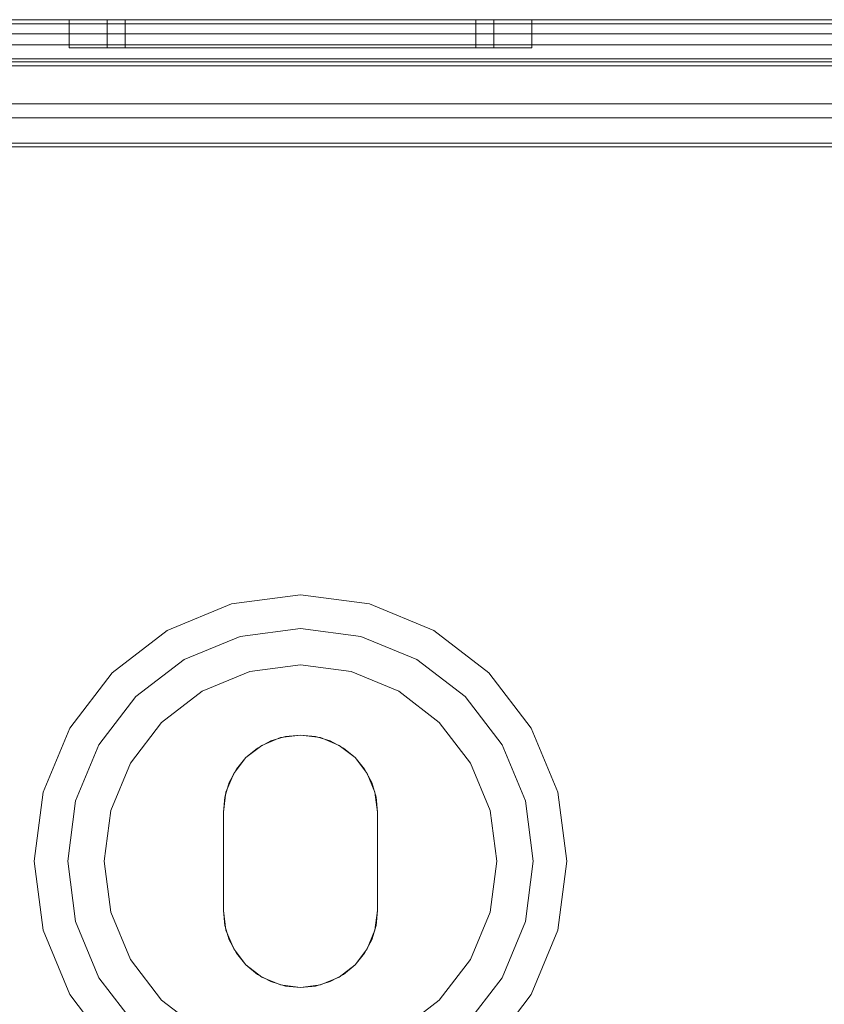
# Model space of a CAD drawing. Extents: x -620 to 300, y 62 to 1112.
# Tile 84 of 235: x -157.655 to -157.081, y 270.11 to 270.812. Entities that reach past the tile are written whole.
import ezdxf

# ---------------------------------------------------------------- set-up
doc = ezdxf.new("R2010")
doc.units = 0
doc.layers.get('0').update_dxf_attribs({"lineweight": 13})

# ---------------------------------------------------------------- blocks, each defined once
blk = doc.blocks.new('Blockreferenz-A06CPVISL0')
at = {"color": 251, "linetype": 'ByBlock', "lineweight": -2, "ltscale": 0.13, "true_color": 0x636363}
for p, q in [((-155.60474, 270.8121), (-157.90474, 270.8121)), ((-155.60474, 270.80922), (-157.90474, 270.80922)), ((-155.78074, 270.7941), (-157.72874, 270.7941)), ((-157.72874, 270.7941), (-155.78074, 270.7941)), ((-157.90474, 270.77922), (-155.60474, 270.77922)), ((-157.72874, 270.7421), (-155.78074, 270.7421)), ((-155.78074, 270.7421), (-157.72874, 270.7421)), ((-157.73474, 270.7241), (-155.77474, 270.7241)), ((-157.73221, 270.72157), (-155.77727, 270.72157))]:
    blk.add_line(p, q, dxfattribs=at)
blk = doc.blocks.new('Blockreferenz-A06CPVJ0L0')
at = {"color": 9, "linetype": 'ByBlock', "lineweight": -2, "ltscale": 0.13, "true_color": 0xc1c9c4}
for p, q in [((-155.60474, 270.8121), (-157.90474, 270.8121)), ((-155.60474, 270.8121), (-157.90474, 270.8121)), ((-156.75474, 270.8121), (-157.79474, 270.8121)), ((-157.79474, 270.8121), (-156.75474, 270.8121)), ((-155.72474, 270.8121), (-157.78474, 270.8121)), ((-157.78474, 270.8121), (-155.72474, 270.8121)), ((-157.61974, 270.8121), (-157.61974, 270.7921)), ((-157.61412, 270.8121), (-157.61974, 270.8121)), ((-157.61974, 270.8121), (-157.61412, 270.8121)), ((-157.59764, 270.8121), (-157.61412, 270.8121)), ((-157.61412, 270.8121), (-157.59764, 270.8121)), ((-157.57142, 270.8121), (-157.59764, 270.8121)), ((-157.59764, 270.8121), (-157.57142, 270.8121)), ((-157.59264, 270.8121), (-157.59264, 270.7921)), ((-157.58999, 270.8121), (-157.59264, 270.8121)), ((-157.59264, 270.8121), (-157.58999, 270.8121)), ((-157.58215, 270.8121), (-157.58999, 270.8121)), ((-157.58999, 270.8121), (-157.58215, 270.8121)), ((-157.5694, 270.8121), (-157.58215, 270.8121)), ((-157.58215, 270.8121), (-157.5694, 270.8121)), ((-157.57974, 270.8121), (-157.57974, 270.7921)), ((-157.57734, 270.8121), (-157.57974, 270.8121)), ((-157.57974, 270.8121), (-157.57734, 270.8121)), ((-157.57023, 270.8121), (-157.57734, 270.8121)), ((-157.57734, 270.8121), (-157.57023, 270.8121)), ((-157.53724, 270.8121), (-157.57142, 270.8121)), ((-157.57142, 270.8121), (-157.53724, 270.8121)), ((-157.55868, 270.8121), (-157.57023, 270.8121)), ((-157.57023, 270.8121), (-157.55868, 270.8121)), ((-157.55225, 270.8121), (-157.5694, 270.8121)), ((-157.5694, 270.8121), (-157.55225, 270.8121)), ((-157.54313, 270.8121), (-157.55868, 270.8121)), ((-157.55868, 270.8121), (-157.54313, 270.8121)), ((-157.53136, 270.8121), (-157.55225, 270.8121)), ((-157.55225, 270.8121), (-157.53136, 270.8121)), ((-157.52419, 270.8121), (-157.54313, 270.8121)), ((-157.54313, 270.8121), (-157.52419, 270.8121)), ((-157.49745, 270.8121), (-157.53724, 270.8121)), ((-157.53724, 270.8121), (-157.49745, 270.8121)), ((-157.50751, 270.8121), (-157.53136, 270.8121)), ((-157.53136, 270.8121), (-157.50751, 270.8121)), ((-157.50258, 270.8121), (-157.52419, 270.8121)), ((-157.52419, 270.8121), (-157.50258, 270.8121)), ((-157.48165, 270.8121), (-157.50751, 270.8121)), ((-157.50751, 270.8121), (-157.48165, 270.8121)), ((-157.47913, 270.8121), (-157.50258, 270.8121)), ((-157.50258, 270.8121), (-157.47913, 270.8121)), ((-157.45474, 270.8121), (-157.49745, 270.8121)), ((-157.49745, 270.8121), (-157.45474, 270.8121)), ((-157.45474, 270.8121), (-157.48165, 270.8121)), ((-157.48165, 270.8121), (-157.45474, 270.8121)), ((-157.45474, 270.8121), (-157.47913, 270.8121)), ((-157.47913, 270.8121), (-157.45474, 270.8121)), ((-157.42784, 270.8121), (-157.45474, 270.8121)), ((-157.41204, 270.8121), (-157.45474, 270.8121)), ((-157.43036, 270.8121), (-157.45474, 270.8121)), ((-157.45474, 270.8121), (-157.42784, 270.8121)), ((-157.45474, 270.8121), (-157.41204, 270.8121)), ((-157.45474, 270.8121), (-157.43036, 270.8121)), ((-157.40691, 270.8121), (-157.43036, 270.8121)), ((-157.43036, 270.8121), (-157.40691, 270.8121)), ((-157.40197, 270.8121), (-157.42784, 270.8121)), ((-157.42784, 270.8121), (-157.40197, 270.8121)), ((-157.37224, 270.8121), (-157.41204, 270.8121)), ((-157.41204, 270.8121), (-157.37224, 270.8121)), ((-157.3853, 270.8121), (-157.40691, 270.8121)), ((-157.40691, 270.8121), (-157.3853, 270.8121)), ((-157.37813, 270.8121), (-157.40197, 270.8121)), ((-157.40197, 270.8121), (-157.37813, 270.8121)), ((-157.36635, 270.8121), (-157.3853, 270.8121)), ((-157.3853, 270.8121), (-157.36635, 270.8121)), ((-157.35723, 270.8121), (-157.37813, 270.8121)), ((-157.37813, 270.8121), (-157.35723, 270.8121)), ((-157.33807, 270.8121), (-157.37224, 270.8121)), ((-157.37224, 270.8121), (-157.33807, 270.8121)), ((-157.35081, 270.8121), (-157.36635, 270.8121)), ((-157.36635, 270.8121), (-157.35081, 270.8121)), ((-157.34008, 270.8121), (-157.35723, 270.8121)), ((-157.35723, 270.8121), (-157.34008, 270.8121)), ((-157.33926, 270.8121), (-157.35081, 270.8121)), ((-157.35081, 270.8121), (-157.33926, 270.8121)), ((-157.32734, 270.8121), (-157.34008, 270.8121)), ((-157.34008, 270.8121), (-157.32734, 270.8121)), ((-157.33214, 270.8121), (-157.33926, 270.8121)), ((-157.33926, 270.8121), (-157.33214, 270.8121)), ((-157.31185, 270.8121), (-157.33807, 270.8121)), ((-157.33807, 270.8121), (-157.31185, 270.8121)), ((-157.32974, 270.8121), (-157.33214, 270.8121)), ((-157.33214, 270.8121), (-157.32974, 270.8121)), ((-157.32974, 270.7921), (-157.32974, 270.8121)), ((-157.31949, 270.8121), (-157.32734, 270.8121)), ((-157.32734, 270.8121), (-157.31949, 270.8121)), ((-157.31684, 270.8121), (-157.31949, 270.8121)), ((-157.31949, 270.8121), (-157.31684, 270.8121)), ((-157.31684, 270.7921), (-157.31684, 270.8121)), ((-157.29537, 270.8121), (-157.31185, 270.8121)), ((-157.31185, 270.8121), (-157.29537, 270.8121)), ((-157.28974, 270.8121), (-157.29537, 270.8121)), ((-157.29537, 270.8121), (-157.28974, 270.8121)), ((-157.28974, 270.7921), (-157.28974, 270.8121)), ((-157.79474, 270.8021), (-156.75474, 270.8021)), ((-157.79474, 270.8021), (-156.75474, 270.8021)), ((-157.78474, 270.8021), (-155.72474, 270.8021)), ((-155.72474, 270.8021), (-157.78474, 270.8021)), ((-157.61974, 270.7921), (-157.61412, 270.7921)), ((-157.61974, 270.7921), (-157.61412, 270.7921)), ((-157.61412, 270.7921), (-157.59764, 270.7921)), ((-157.61412, 270.7921), (-157.59764, 270.7921)), ((-157.59764, 270.7921), (-157.57142, 270.7921)), ((-157.59764, 270.7921), (-157.57142, 270.7921)), ((-157.59264, 270.7921), (-157.58794, 270.7921)), ((-157.59264, 270.7921), (-157.58794, 270.7921)), ((-157.58794, 270.7921), (-157.57417, 270.7921)), ((-157.58794, 270.7921), (-157.57417, 270.7921)), ((-157.57974, 270.7921), (-157.57548, 270.7921)), ((-157.57974, 270.7921), (-157.57548, 270.7921)), ((-157.57548, 270.7921), (-157.563, 270.7921)), ((-157.57548, 270.7921), (-157.563, 270.7921)), ((-157.57417, 270.7921), (-157.55225, 270.7921)), ((-157.57417, 270.7921), (-157.55225, 270.7921)), ((-157.57142, 270.7921), (-157.53724, 270.7921)), ((-157.57142, 270.7921), (-157.53724, 270.7921)), ((-157.563, 270.7921), (-157.54313, 270.7921)), ((-157.563, 270.7921), (-157.54313, 270.7921)), ((-157.55225, 270.7921), (-157.52369, 270.7921)), ((-157.55225, 270.7921), (-157.52369, 270.7921)), ((-157.54313, 270.7921), (-157.51724, 270.7921)), ((-157.54313, 270.7921), (-157.51724, 270.7921)), ((-157.53724, 270.7921), (-157.49745, 270.7921)), ((-157.53724, 270.7921), (-157.49745, 270.7921)), ((-157.52369, 270.7921), (-157.49043, 270.7921)), ((-157.52369, 270.7921), (-157.49043, 270.7921)), ((-157.51724, 270.7921), (-157.4871, 270.7921)), ((-157.51724, 270.7921), (-157.4871, 270.7921)), ((-157.49745, 270.7921), (-157.45474, 270.7921)), ((-157.49745, 270.7921), (-157.45474, 270.7921)), ((-157.49043, 270.7921), (-157.45474, 270.7921)), ((-157.49043, 270.7921), (-157.45474, 270.7921)), ((-157.4871, 270.7921), (-157.45474, 270.7921)), ((-157.4871, 270.7921), (-157.45474, 270.7921)), ((-157.45474, 270.7921), (-157.41905, 270.7921)), ((-157.45474, 270.7921), (-157.41204, 270.7921)), ((-157.45474, 270.7921), (-157.42239, 270.7921)), ((-157.45474, 270.7921), (-157.41204, 270.7921)), ((-157.45474, 270.7921), (-157.41905, 270.7921)), ((-157.45474, 270.7921), (-157.42239, 270.7921)), ((-157.42239, 270.7921), (-157.39224, 270.7921)), ((-157.42239, 270.7921), (-157.39224, 270.7921)), ((-157.41905, 270.7921), (-157.38579, 270.7921)), ((-157.41905, 270.7921), (-157.38579, 270.7921)), ((-157.41204, 270.7921), (-157.37224, 270.7921)), ((-157.41204, 270.7921), (-157.37224, 270.7921)), ((-157.39224, 270.7921), (-157.36635, 270.7921)), ((-157.39224, 270.7921), (-157.36635, 270.7921)), ((-157.38579, 270.7921), (-157.35723, 270.7921)), ((-157.38579, 270.7921), (-157.35723, 270.7921)), ((-157.37224, 270.7921), (-157.33807, 270.7921)), ((-157.37224, 270.7921), (-157.33807, 270.7921)), ((-157.36635, 270.7921), (-157.34649, 270.7921)), ((-157.36635, 270.7921), (-157.34649, 270.7921)), ((-157.35723, 270.7921), (-157.33532, 270.7921)), ((-157.35723, 270.7921), (-157.33532, 270.7921)), ((-157.34649, 270.7921), (-157.334, 270.7921)), ((-157.34649, 270.7921), (-157.334, 270.7921)), ((-157.33807, 270.7921), (-157.31185, 270.7921)), ((-157.33807, 270.7921), (-157.31185, 270.7921)), ((-157.33532, 270.7921), (-157.32154, 270.7921)), ((-157.33532, 270.7921), (-157.32154, 270.7921)), ((-157.334, 270.7921), (-157.32974, 270.7921)), ((-157.334, 270.7921), (-157.32974, 270.7921)), ((-157.32154, 270.7921), (-157.31684, 270.7921)), ((-157.32154, 270.7921), (-157.31684, 270.7921)), ((-157.31185, 270.7921), (-157.29537, 270.7921)), ((-157.31185, 270.7921), (-157.29537, 270.7921)), ((-157.29537, 270.7921), (-157.28974, 270.7921)), ((-157.29537, 270.7921), (-157.28974, 270.7921)), ((-157.90474, 270.7841), (-155.60474, 270.7841)), ((-157.90474, 270.7821), (-157.05474, 270.7821)), ((-155.78074, 270.7841), (-157.72874, 270.7841)), ((-157.72874, 270.7521), (-155.78074, 270.7521)), ((-157.01974, 270.7521), (-157.72874, 270.7521)), ((-157.76221, 270.7241), (-157.01974, 270.7241)), ((-157.01974, 270.7241), (-157.76195, 270.7241)), ((-157.50392, 270.39563), (-157.54974, 270.37665)), ((-157.50392, 270.39563), (-157.54974, 270.37665)), ((-157.45474, 270.4021), (-157.50392, 270.39563)), ((-157.45474, 270.4021), (-157.50392, 270.39563)), ((-157.40557, 270.39563), (-157.45474, 270.4021)), ((-157.40557, 270.39563), (-157.45474, 270.4021)), ((-157.35974, 270.37665), (-157.40557, 270.39563)), ((-157.35974, 270.37665), (-157.40557, 270.39563)), ((-157.54974, 270.37665), (-157.58909, 270.34646)), ((-157.54974, 270.37665), (-157.58909, 270.34646)), ((-157.49771, 270.37245), (-157.45474, 270.3781)), ((-157.45474, 270.3781), (-157.49771, 270.37245)), ((-157.45474, 270.3781), (-157.41178, 270.37245)), ((-157.41178, 270.37245), (-157.45474, 270.3781)), ((-157.32039, 270.34646), (-157.35974, 270.37665)), ((-157.32039, 270.34646), (-157.35974, 270.37665)), ((-157.53774, 270.35587), (-157.49771, 270.37245)), ((-157.49771, 270.37245), (-157.53774, 270.35587)), ((-157.41178, 270.37245), (-157.37174, 270.35587)), ((-157.37174, 270.35587), (-157.41178, 270.37245)), ((-157.57212, 270.32948), (-157.53774, 270.35587)), ((-157.53774, 270.35587), (-157.57212, 270.32948)), ((-157.37174, 270.35587), (-157.33736, 270.32948)), ((-157.33736, 270.32948), (-157.37174, 270.35587)), ((-157.58909, 270.34646), (-157.61929, 270.3071)), ((-157.58909, 270.34646), (-157.61929, 270.3071)), ((-157.49098, 270.34733), (-157.52474, 270.33335)), ((-157.52474, 270.33335), (-157.49098, 270.34733)), ((-157.45474, 270.3521), (-157.49098, 270.34733)), ((-157.49098, 270.34733), (-157.45474, 270.3521)), ((-157.41851, 270.34733), (-157.45474, 270.3521)), ((-157.45474, 270.3521), (-157.41851, 270.34733)), ((-157.38474, 270.33335), (-157.41851, 270.34733)), ((-157.41851, 270.34733), (-157.38474, 270.33335)), ((-157.2902, 270.3071), (-157.32039, 270.34646)), ((-157.2902, 270.3071), (-157.32039, 270.34646)), ((-157.52474, 270.33335), (-157.55374, 270.3111)), ((-157.55374, 270.3111), (-157.52474, 270.33335)), ((-157.35575, 270.3111), (-157.38474, 270.33335)), ((-157.38474, 270.33335), (-157.35575, 270.3111)), ((-157.5985, 270.2951), (-157.57212, 270.32948)), ((-157.57212, 270.32948), (-157.5985, 270.2951)), ((-157.33736, 270.32948), (-157.31098, 270.2951)), ((-157.31098, 270.2951), (-157.33736, 270.32948)), ((-157.61929, 270.3071), (-157.63827, 270.26128)), ((-157.61929, 270.3071), (-157.63827, 270.26128)), ((-157.55374, 270.3111), (-157.57599, 270.2821)), ((-157.57599, 270.2821), (-157.55374, 270.3111)), ((-157.3335, 270.2821), (-157.35575, 270.3111)), ((-157.35575, 270.3111), (-157.3335, 270.2821)), ((-157.27122, 270.26128), (-157.2902, 270.3071)), ((-157.27122, 270.26128), (-157.2902, 270.3071)), ((-157.4853, 270.29284), (-157.47579, 270.29792)), ((-157.47579, 270.29792), (-157.4853, 270.29284)), ((-157.48224, 270.29474), (-157.46898, 270.30023)), ((-157.46898, 270.30023), (-157.48224, 270.29474)), ((-157.47579, 270.29792), (-157.46547, 270.30105)), ((-157.46547, 270.30105), (-157.47579, 270.29792)), ((-157.46898, 270.30023), (-157.45474, 270.3021)), ((-157.45474, 270.3021), (-157.46898, 270.30023)), ((-157.46547, 270.30105), (-157.45474, 270.3021)), ((-157.45474, 270.3021), (-157.46547, 270.30105)), ((-157.45474, 270.3021), (-157.44401, 270.30105)), ((-157.44401, 270.30105), (-157.45474, 270.3021)), ((-157.45474, 270.3021), (-157.44051, 270.30023)), ((-157.44051, 270.30023), (-157.45474, 270.3021)), ((-157.44401, 270.30105), (-157.4337, 270.29792)), ((-157.4337, 270.29792), (-157.44401, 270.30105)), ((-157.44051, 270.30023), (-157.42724, 270.29474)), ((-157.42724, 270.29474), (-157.44051, 270.30023)), ((-157.4337, 270.29792), (-157.42419, 270.29284)), ((-157.42419, 270.29284), (-157.4337, 270.29792)), ((-157.61509, 270.25507), (-157.5985, 270.2951)), ((-157.5985, 270.2951), (-157.61509, 270.25507)), ((-157.49363, 270.286), (-157.48224, 270.29474)), ((-157.48224, 270.29474), (-157.49363, 270.286)), ((-157.49363, 270.286), (-157.4853, 270.29284)), ((-157.4853, 270.29284), (-157.49363, 270.286)), ((-157.42724, 270.29474), (-157.41585, 270.286)), ((-157.41585, 270.286), (-157.42724, 270.29474)), ((-157.42419, 270.29284), (-157.41585, 270.286)), ((-157.41585, 270.286), (-157.42419, 270.29284)), ((-157.31098, 270.2951), (-157.2944, 270.25507)), ((-157.2944, 270.25507), (-157.31098, 270.2951)), ((-157.50237, 270.2746), (-157.49363, 270.286)), ((-157.49363, 270.286), (-157.50237, 270.2746)), ((-157.50047, 270.27766), (-157.49363, 270.286)), ((-157.49363, 270.286), (-157.50047, 270.27766)), ((-157.41585, 270.286), (-157.40901, 270.27766)), ((-157.40901, 270.27766), (-157.41585, 270.286)), ((-157.41585, 270.286), (-157.40711, 270.2746)), ((-157.40711, 270.2746), (-157.41585, 270.286)), ((-157.57599, 270.2821), (-157.58997, 270.24834)), ((-157.58997, 270.24834), (-157.57599, 270.2821)), ((-157.50556, 270.26815), (-157.50047, 270.27766)), ((-157.50047, 270.27766), (-157.50556, 270.26815)), ((-157.40901, 270.27766), (-157.40393, 270.26815)), ((-157.40393, 270.26815), (-157.40901, 270.27766)), ((-157.31951, 270.24834), (-157.3335, 270.2821)), ((-157.3335, 270.2821), (-157.31951, 270.24834)), ((-157.50787, 270.26134), (-157.50237, 270.2746)), ((-157.50237, 270.2746), (-157.50787, 270.26134)), ((-157.40711, 270.2746), (-157.40162, 270.26134)), ((-157.40162, 270.26134), (-157.40711, 270.2746)), ((-157.50869, 270.25783), (-157.50556, 270.26815)), ((-157.50556, 270.26815), (-157.50869, 270.25783)), ((-157.40393, 270.26815), (-157.4008, 270.25783)), ((-157.4008, 270.25783), (-157.40393, 270.26815)), ((-157.63827, 270.26128), (-157.64474, 270.2121)), ((-157.63827, 270.26128), (-157.64474, 270.2121)), ((-157.62074, 270.2121), (-157.61509, 270.25507)), ((-157.61509, 270.25507), (-157.62074, 270.2121)), ((-157.50974, 270.2471), (-157.50787, 270.26134)), ((-157.50787, 270.26134), (-157.50974, 270.2471)), ((-157.50974, 270.2471), (-157.50869, 270.25783)), ((-157.50869, 270.25783), (-157.50974, 270.2471)), ((-157.40162, 270.26134), (-157.39974, 270.2471)), ((-157.39974, 270.2471), (-157.40162, 270.26134)), ((-157.4008, 270.25783), (-157.39974, 270.2471)), ((-157.39974, 270.2471), (-157.4008, 270.25783)), ((-157.2944, 270.25507), (-157.28874, 270.2121)), ((-157.28874, 270.2121), (-157.2944, 270.25507)), ((-157.26474, 270.2121), (-157.27122, 270.26128)), ((-157.26474, 270.2121), (-157.27122, 270.26128)), ((-157.58997, 270.24834), (-157.59474, 270.2121)), ((-157.59474, 270.2121), (-157.58997, 270.24834)), ((-157.31474, 270.2121), (-157.31951, 270.24834)), ((-157.31951, 270.24834), (-157.31474, 270.2121)), ((-157.50974, 270.2121), (-157.50974, 270.2471)), ((-157.50974, 270.2471), (-157.50974, 270.2121)), ((-157.50974, 270.2471), (-157.50974, 270.2471)), ((-157.50974, 270.1771), (-157.50974, 270.2471)), ((-157.50974, 270.2471), (-157.50974, 270.1771)), ((-157.50974, 270.2471), (-157.50974, 270.2471)), ((-157.39974, 270.2471), (-157.39974, 270.2121)), ((-157.39974, 270.2121), (-157.39974, 270.2471)), ((-157.39974, 270.2471), (-157.39974, 270.2471)), ((-157.39974, 270.2471), (-157.39974, 270.1771)), ((-157.39974, 270.1771), (-157.39974, 270.2471)), ((-157.39974, 270.2471), (-157.39974, 270.2471)), ((-157.64474, 270.2121), (-157.63827, 270.16293)), ((-157.64474, 270.2121), (-157.63827, 270.16293)), ((-157.61509, 270.16914), (-157.62074, 270.2121)), ((-157.62074, 270.2121), (-157.61509, 270.16914)), ((-157.59474, 270.2121), (-157.58997, 270.17587)), ((-157.58997, 270.17587), (-157.59474, 270.2121)), ((-157.50974, 270.1771), (-157.50974, 270.2121)), ((-157.50974, 270.2121), (-157.50974, 270.1771)), ((-157.39974, 270.2121), (-157.39974, 270.1771)), ((-157.39974, 270.1771), (-157.39974, 270.2121)), ((-157.31951, 270.17587), (-157.31474, 270.2121)), ((-157.31474, 270.2121), (-157.31951, 270.17587)), ((-157.28874, 270.2121), (-157.2944, 270.16914)), ((-157.2944, 270.16914), (-157.28874, 270.2121)), ((-157.27122, 270.16293), (-157.26474, 270.2121)), ((-157.27122, 270.16293), (-157.26474, 270.2121)), ((-157.58997, 270.17587), (-157.57599, 270.1421)), ((-157.57599, 270.1421), (-157.58997, 270.17587)), ((-157.50869, 270.16637), (-157.50974, 270.1771)), ((-157.50974, 270.1771), (-157.50869, 270.16637)), ((-157.50974, 270.1771), (-157.50974, 270.1771)), ((-157.50787, 270.16287), (-157.50974, 270.1771)), ((-157.50974, 270.1771), (-157.50787, 270.16287)), ((-157.50974, 270.1771), (-157.50974, 270.1771)), ((-157.39974, 270.1771), (-157.40162, 270.16287)), ((-157.40162, 270.16287), (-157.39974, 270.1771)), ((-157.39974, 270.1771), (-157.4008, 270.16637)), ((-157.4008, 270.16637), (-157.39974, 270.1771)), ((-157.39974, 270.1771), (-157.39974, 270.1771)), ((-157.39974, 270.1771), (-157.39974, 270.1771)), ((-157.3335, 270.1421), (-157.31951, 270.17587)), ((-157.31951, 270.17587), (-157.3335, 270.1421)), ((-157.5985, 270.1291), (-157.61509, 270.16914)), ((-157.61509, 270.16914), (-157.5985, 270.1291)), ((-157.50556, 270.15606), (-157.50869, 270.16637)), ((-157.50869, 270.16637), (-157.50556, 270.15606)), ((-157.4008, 270.16637), (-157.40393, 270.15606)), ((-157.40393, 270.15606), (-157.4008, 270.16637)), ((-157.2944, 270.16914), (-157.31098, 270.1291)), ((-157.31098, 270.1291), (-157.2944, 270.16914)), ((-157.63827, 270.16293), (-157.61929, 270.1171)), ((-157.63827, 270.16293), (-157.61929, 270.1171)), ((-157.50237, 270.1496), (-157.50787, 270.16287)), ((-157.50787, 270.16287), (-157.50237, 270.1496)), ((-157.40162, 270.16287), (-157.40711, 270.1496)), ((-157.40711, 270.1496), (-157.40162, 270.16287)), ((-157.2902, 270.1171), (-157.27122, 270.16293)), ((-157.2902, 270.1171), (-157.27122, 270.16293)), ((-157.50047, 270.14655), (-157.50556, 270.15606)), ((-157.50556, 270.15606), (-157.50047, 270.14655)), ((-157.40393, 270.15606), (-157.40901, 270.14655)), ((-157.40901, 270.14655), (-157.40393, 270.15606)), ((-157.49363, 270.13821), (-157.50237, 270.1496)), ((-157.50237, 270.1496), (-157.49363, 270.13821)), ((-157.49363, 270.13821), (-157.50047, 270.14655)), ((-157.50047, 270.14655), (-157.49363, 270.13821)), ((-157.40711, 270.1496), (-157.41585, 270.13821)), ((-157.41585, 270.13821), (-157.40711, 270.1496)), ((-157.40901, 270.14655), (-157.41585, 270.13821)), ((-157.41585, 270.13821), (-157.40901, 270.14655)), ((-157.57599, 270.1421), (-157.55374, 270.11311)), ((-157.55374, 270.11311), (-157.57599, 270.1421)), ((-157.4853, 270.13137), (-157.49363, 270.13821)), ((-157.49363, 270.13821), (-157.4853, 270.13137)), ((-157.48224, 270.12947), (-157.49363, 270.13821)), ((-157.49363, 270.13821), (-157.48224, 270.12947)), ((-157.41585, 270.13821), (-157.42724, 270.12947)), ((-157.42724, 270.12947), (-157.41585, 270.13821)), ((-157.41585, 270.13821), (-157.42419, 270.13137)), ((-157.42419, 270.13137), (-157.41585, 270.13821)), ((-157.35575, 270.11311), (-157.3335, 270.1421)), ((-157.3335, 270.1421), (-157.35575, 270.11311)), ((-157.57212, 270.09473), (-157.5985, 270.1291)), ((-157.5985, 270.1291), (-157.57212, 270.09473)), ((-157.47579, 270.12629), (-157.4853, 270.13137)), ((-157.4853, 270.13137), (-157.47579, 270.12629)), ((-157.46898, 270.12398), (-157.48224, 270.12947)), ((-157.48224, 270.12947), (-157.46898, 270.12398)), ((-157.42724, 270.12947), (-157.44051, 270.12398)), ((-157.44051, 270.12398), (-157.42724, 270.12947)), ((-157.42419, 270.13137), (-157.4337, 270.12629)), ((-157.4337, 270.12629), (-157.42419, 270.13137)), ((-157.31098, 270.1291), (-157.33736, 270.09473)), ((-157.33736, 270.09473), (-157.31098, 270.1291)), ((-157.46547, 270.12316), (-157.47579, 270.12629)), ((-157.47579, 270.12629), (-157.46547, 270.12316)), ((-157.45474, 270.1221), (-157.46898, 270.12398)), ((-157.46898, 270.12398), (-157.45474, 270.1221)), ((-157.45474, 270.1221), (-157.46547, 270.12316)), ((-157.46547, 270.12316), (-157.45474, 270.1221)), ((-157.44051, 270.12398), (-157.45474, 270.1221)), ((-157.45474, 270.1221), (-157.44051, 270.12398)), ((-157.44401, 270.12316), (-157.45474, 270.1221)), ((-157.45474, 270.1221), (-157.44401, 270.12316)), ((-157.4337, 270.12629), (-157.44401, 270.12316)), ((-157.44401, 270.12316), (-157.4337, 270.12629)), ((-157.61929, 270.1171), (-157.58909, 270.07775)), ((-157.61929, 270.1171), (-157.58909, 270.07775)), ((-157.32039, 270.07775), (-157.2902, 270.1171)), ((-157.32039, 270.07775), (-157.2902, 270.1171)), ((-157.55374, 270.11311), (-157.52474, 270.09086)), ((-157.52474, 270.09086), (-157.55374, 270.11311)), ((-157.38474, 270.09086), (-157.35575, 270.11311)), ((-157.35575, 270.11311), (-157.38474, 270.09086))]:
    blk.add_line(p, q, dxfattribs=at)

msp = doc.modelspace()

# ---------------------------------------------------------------- block references
at = {"ltscale": 0.13}
for name in ['Blockreferenz-A06CPVISL0', 'Blockreferenz-A06CPVJ0L0']:
    msp.add_blockref(name, (0, 0), dxfattribs=at)

doc.saveas('drawing.dxf')
